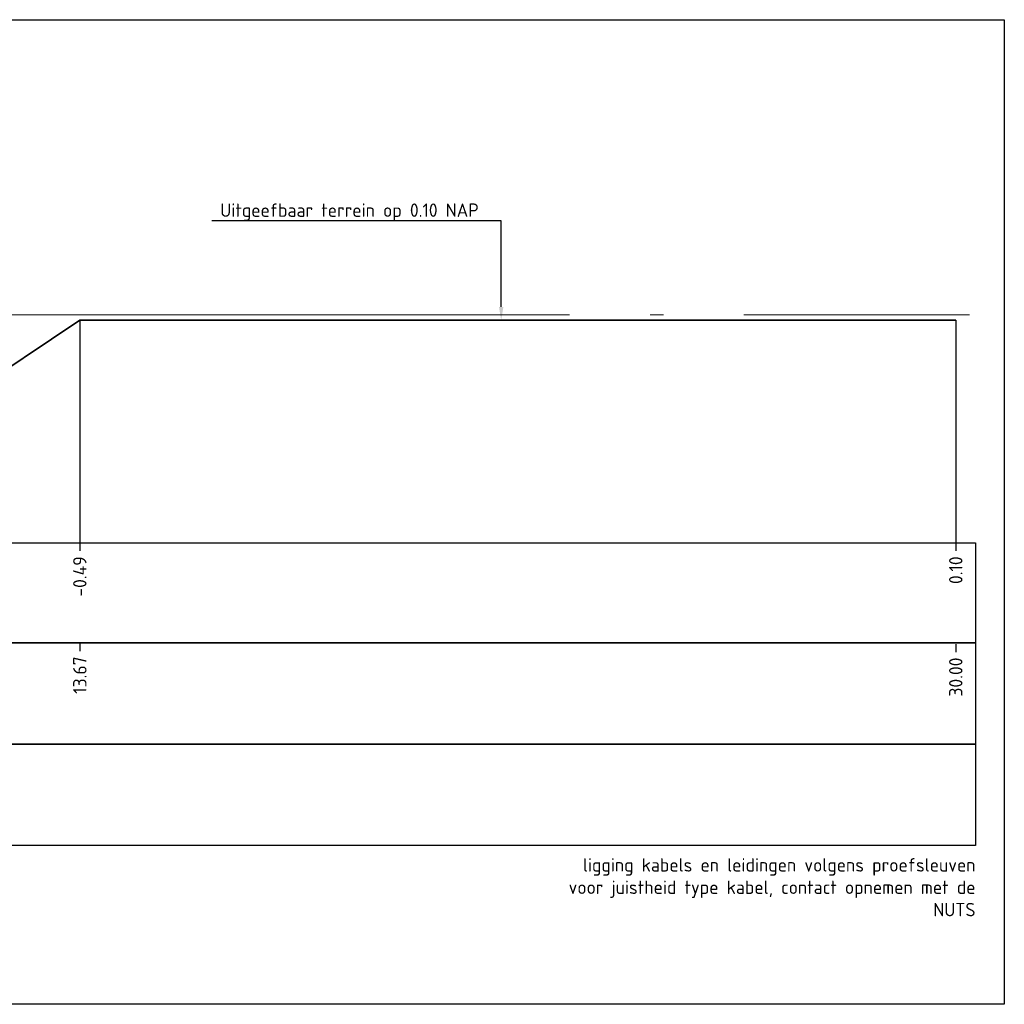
# Model space of a CAD drawing. Extents: x 102676 to 106538, y 417474 to 420545.
# Tile 86 of 112: x 104644 to 104663, y 418476 to 418495. Entities that reach past the tile are written whole.
import ezdxf
from ezdxf import colors
from ezdxf.entities.mleader import LeaderData, LeaderLine
from ezdxf.math import Vec2, Vec3

# ---------------------------------------------------------------- set-up
doc = ezdxf.new("R2010")
doc.units = 0
doc.linetypes.add('AL-NAP_LIJN', pattern=[15.25, 12, -1.5, 0.25, -1.5])
for name, color, linetype, lineweight in [('N-WE-AM-NAP-G', 7, 'AL-NAP_LIJN', 18), ('N-WE-GW-BERM-G', 90, 'Continuous', 35), ('X-XX-AL-PROFIELBALK-G', 7, 'Continuous', 25), ('X-XX-AL-PROFIELBALK-T25', 7, 'Continuous', 25), ('X-XX-AL-TEKENBLAD_SITUATIE-O', 7, 'Continuous', 25), ('X-XX-AL-VERWIJZING_DOORSNEDE-M_NIEUW', 1, 'Continuous', 25), ('X-XX-AL-VERWIJZING_DOORSNEDE-M_OUD', 7, 'Continuous', 25)]:
    doc.layers.add(name, color=color, linetype=linetype, lineweight=lineweight)
doc.styles.add('NLCS-ISO-ANNOTATIEF-T25', font='NLCS-ISO.ttf', dxfattribs={"height": 2.5})

msp = doc.modelspace()

# ---------------------------------------------------------------- linework, layer by layer
at = {"layer": 'N-WE-AM-NAP-G', "color": 9, "lineweight": 13, "true_color": 0xd19cc7}
msp.add_lwpolyline([(104596.7749, 418489.0066), (104661.9826, 418489.0066)], dxfattribs=at)
at = {"layer": 'N-WE-GW-BERM-G'}
msp.add_lwpolyline([(104643.2908, 418487.5066), (104645.3908, 418488.9066), (104661.7254, 418488.9066)], dxfattribs=at)
at = {"layer": 'X-XX-AL-PROFIELBALK-G', "color": 7, "linetype": 'Continuous', "lineweight": 25}
for p, q in [((104645.3908, 418484.7567), (104645.3908, 418484.6067)), ((104661.7254, 418484.7567), (104661.7254, 418484.6067)), ((104645.3908, 418482.8922, -0.494), (104645.3908, 418482.7422, -0.494)), ((104661.7254, 418482.8711), (104661.7254, 418482.7211))]:
    msp.add_line(p, q, dxfattribs=at)
for points in [[(104600.5757, 418484.7567), (104662.0937, 418484.7567), (104662.0937, 418482.8922), (104600.5757, 418482.8922)], [(104600.5757, 418482.8922), (104662.0937, 418482.8922), (104662.0937, 418481.0067), (104600.5757, 418481.0067)]]:
    msp.add_lwpolyline(points, close=True, dxfattribs=at)
at = {"layer": 'X-XX-AL-PROFIELBALK-G'}
msp.add_lwpolyline([(104600.5757, 418481.0067), (104662.0937, 418481.0067), (104662.0937, 418479.1211), (104600.5757, 418479.1211)], close=True, dxfattribs=at)
at = {"layer": 'X-XX-AL-TEKENBLAD_SITUATIE-O'}
msp.add_lwpolyline([(104596.2377, 418494.5079), (104662.6308, 418494.5079), (104662.6308, 418476.1588), (104596.2377, 418476.1588)], close=True, dxfattribs=at)
at = {"layer": 'X-XX-AL-VERWIJZING_DOORSNEDE-M_NIEUW'}
for points in [[(104645.3908, 418488.9066), (104645.3908, 418484.7567)], [(104645.3908, 418487.5066), (104645.3908, 418484.7567)]]:
    msp.add_lwpolyline(points, dxfattribs=at)
at = {"layer": 'X-XX-AL-VERWIJZING_DOORSNEDE-M_NIEUW', "elevation": -0.2706}
msp.add_lwpolyline([(104661.7254, 418488.9066), (104661.7254, 418484.7567)], dxfattribs=at)

# ---------------------------------------------------------------- texts
at = {"layer": 'X-XX-AL-PROFIELBALK-T25', "char_height": 0.25, "attachment_point": 6, "rotation": 90, "style": 'NLCS-ISO-ANNOTATIEF-T25'}
for s, insert in [('-0.49', (104645.3908, 418484.5067, 0.7618)), ('0.10', (104661.7254, 418484.5067, 0.7618)), ('13.67', (104645.3908, 418482.6422, 0.2678)), ('30.00', (104661.7254, 418482.6211, 0.7618))]:
    msp.add_mtext_dynamic_manual_height_columns(s, width=0.445486, gutter_width=0.9, heights=[0], dxfattribs=dict(at, insert=insert))
at = {"layer": 'X-XX-AL-PROFIELBALK-T25', "insert": (104662.0937, 418478.8818, 1.2557), "char_height": 0.25, "attachment_point": 3, "style": 'NLCS-ISO-ANNOTATIEF-T25'}
msp.add_mtext_dynamic_manual_height_columns('ligging kabels en leidingen volgens proefsleuven\\Pvoor juistheid type kabel, contact opnemen met de NUTS \\P ', width=7.597745, gutter_width=0.9, heights=[0], dxfattribs=at)

# ---------------------------------------------------------------- leaders
at = {"layer": 'X-XX-AL-VERWIJZING_DOORSNEDE-M_OUD'}
ml = msp.add_multileader_mtext('Standard', dxfattribs=at)
ml.set_content('Uitgeefbaar terrein op 0.10 NAP', color=256, style='NLCS-ISO-ANNOTATIEF-T25')
ml.set_leader_properties(color=256, linetype='ByLayer', lineweight=-1)
ml.build(insert=Vec2(0, 0))
ml.multileader.update_dxf_attribs({"text_left_attachment_type": 5, "text_right_attachment_type": 5, "dogleg_length": 2.5, "arrow_head_size": 0.25, "scale": 0.1})
ctx = ml.context
ctx.base_point, ctx.scale, ctx.char_height, ctx.arrow_head_size, ctx.landing_gap_size, ctx.plane_origin = Vec3(104647.9188, 418490.7585), 0.1, 0.25, 0.25, 0.09, Vec3(208792.0192, 837000.6412)
ctx.left_attachment, ctx.right_attachment = 5, 5
notes = []
notes.append((ctx, [(0, (1, 1, 0), (104653.2488, 418490.7585), (-1, 0), 0.25, [(0, [(104653.2488, 418488.9066)], 0, [])])]))
ctx.mtext.insert, ctx.mtext.flow_direction = Vec3(104648.0088, 418491.0835), 5
for ctx, leaders in notes:
    for number, flags, end, landing, length, lines in leaders:
        leader = LeaderData()
        leader.index, (leader.has_last_leader_line, leader.has_dogleg_vector, leader.attachment_direction) = number, flags
        leader.last_leader_point, leader.dogleg_vector, leader.dogleg_length = Vec3(end), Vec3(landing), length
        for number, points, colour, breaks in lines:
            line = LeaderLine()
            line.index, line.vertices, line.color, line.breaks = number, Vec3.list(points), colors.encode_raw_color(colour), breaks
            leader.lines.append(line)
        ctx.leaders.append(leader)

doc.saveas('drawing.dxf')
